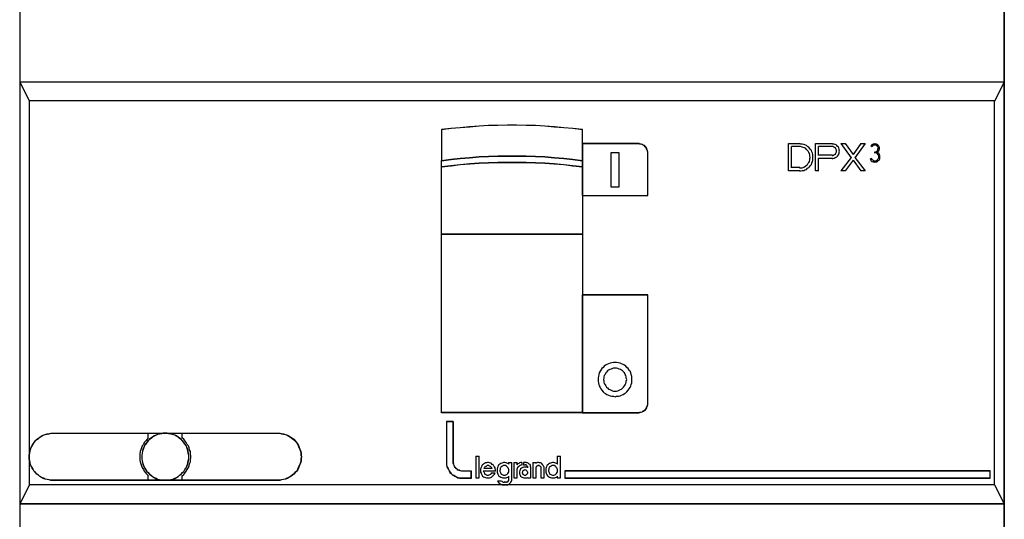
# Model space of a CAD drawing. Header units: millimetres. Extents: x 90978 to 249627, y -61724 to -25992.
# Tile 14 of 21: x 125836 to 125941, y -30636 to -30583. Entities that reach past the tile are written whole.
import ezdxf

# ---------------------------------------------------------------- set-up
doc = ezdxf.new("R2010")
doc.units = ezdxf.units.MM
doc.layers.add('50', color=2, linetype='Continuous')
doc.layers.add('E_0', color=4, linetype='Continuous')

# ---------------------------------------------------------------- blocks, each defined once
blk = doc.blocks.new('A$C3AE4766F')
at = {"layer": '50'}
for points in [[(105.02, 165.02), (0, 165.02), (0, 165.02), (0, 0), (0, 0), (105.02, 0), (105.02, 0), (105.02, 165.02), (105.02, 165.02)], [(105, 165), (0.02, 165), (0.02, 0.02), (105, 0.02), (105, 165)], [(105.02, 105.02), (0, 105.02), (0, 60), (105.02, 60), (105.02, 105.02)], [(105, 105), (0.02, 105), (0.02, 60.02), (105, 60.02), (105, 105)], [(60.04, 99.95), (59.01, 100.07), (58.04, 100.15), (57.03, 100.23), (56, 100.32), (55.03, 100.4), (54.02, 100.4), (52.99, 100.44), (52.02, 100.44), (51, 100.4), (49.99, 100.4), (49.01, 100.32), (47.99, 100.23), (46.98, 100.15), (46, 100.07), (44.98, 99.95), (44.98, 96.63), (46, 96.75), (46.98, 96.87), (47.99, 96.95), (49.01, 97.04), (49.99, 97.08), (51, 97.12), (52.02, 97.12), (52.99, 97.12), (54.02, 97.12), (55.03, 97.08), (56, 97.04), (57.03, 96.95), (58.04, 96.87), (59.01, 96.75), (60.04, 96.63), (60.04, 99.95)], [(60.02, 99.94), (59, 100.05), (58.03, 100.13), (57.02, 100.22), (56, 100.3), (55.03, 100.38), (54.02, 100.38), (52.99, 100.42), (52.02, 100.42), (51, 100.38), (49.99, 100.38), (49.02, 100.3), (48, 100.22), (46.99, 100.13), (46.02, 100.05), (45, 99.94), (45, 96.65), (46.02, 96.77), (46.99, 96.88), (48, 96.97), (49.02, 97.05), (49.99, 97.09), (51, 97.13), (52.02, 97.13), (52.99, 97.13), (54.02, 97.13), (55.03, 97.09), (56, 97.05), (57.02, 96.97), (58.03, 96.88), (59, 96.77), (60.02, 96.65), (60.02, 99.94)], [(60, 98.45), (60, 92.9), (60, 92.9), (67.01, 92.9), (67.01, 92.9), (67.01, 97.43), (67.01, 97.43), (67.01, 97.55), (66.97, 97.67), (66.92, 97.8), (66.88, 97.92), (66.81, 98.05), (66.73, 98.13), (66.64, 98.24), (66.52, 98.28), (66.4, 98.37), (66.27, 98.41), (66.16, 98.41), (66.03, 98.45), (66.03, 98.45), (60, 98.45), (60, 98.45)], [(60.02, 98.43), (60.02, 92.91), (66.99, 92.91), (66.99, 97.42), (66.99, 97.54), (66.95, 97.66), (66.91, 97.78), (66.87, 97.91), (66.79, 98.03), (66.71, 98.11), (66.63, 98.23), (66.5, 98.27), (66.38, 98.35), (66.26, 98.39), (66.14, 98.39), (66.02, 98.43), (60.02, 98.43)], [(60.04, 95.94), (59.01, 96.06), (58.04, 96.19), (57.03, 96.27), (56, 96.35), (55.03, 96.39), (54.02, 96.44), (52.99, 96.44), (52.02, 96.44), (51, 96.44), (49.99, 96.39), (49.01, 96.35), (47.99, 96.27), (46.98, 96.19), (46, 96.06), (44.98, 95.94), (44.98, 96.65), (46, 96.78), (46.98, 96.9), (47.99, 96.98), (49.01, 97.07), (49.99, 97.11), (51, 97.15), (52.02, 97.15), (52.99, 97.15), (54.02, 97.15), (55.03, 97.11), (56, 97.07), (57.03, 96.98), (58.04, 96.9), (59.01, 96.78), (60.04, 96.65), (60.04, 95.94)], [(60.02, 95.96), (59, 96.08), (58.03, 96.2), (57.02, 96.28), (56, 96.36), (55.03, 96.4), (54.02, 96.44), (52.99, 96.44), (52.02, 96.44), (51, 96.44), (49.99, 96.4), (49.02, 96.36), (48, 96.28), (46.99, 96.2), (46.02, 96.08), (45, 95.96), (45, 96.65), (46.02, 96.77), (46.99, 96.89), (48, 96.97), (49.02, 97.05), (49.99, 97.09), (51, 97.13), (52.02, 97.13), (52.99, 97.13), (54.02, 97.13), (55.03, 97.09), (56, 97.05), (57.02, 96.97), (58.03, 96.89), (59, 96.77), (60.02, 96.65), (60.02, 95.96)], [(63.08, 97.51), (63.92, 97.51), (63.92, 97.51), (63.92, 93.79), (63.92, 93.79), (63.08, 93.79), (63.08, 93.79), (63.08, 97.51), (63.08, 97.51)], [(63.1, 97.49), (63.9, 97.49), (63.9, 93.81), (63.1, 93.81), (63.1, 97.49)], [(60.04, 88.76), (44.98, 88.76), (44.98, 95.97), (46, 96.1), (46.98, 96.22), (47.99, 96.3), (49.01, 96.38), (49.99, 96.42), (51, 96.46), (52.02, 96.46), (52.99, 96.46), (54.02, 96.46), (55.03, 96.42), (56, 96.38), (57.03, 96.3), (58.04, 96.22), (59.01, 96.1), (60.04, 95.97), (60.04, 88.76)], [(60.02, 88.78), (45, 88.78), (45, 95.96), (46.02, 96.08), (46.99, 96.21), (48, 96.28), (49.02, 96.36), (49.99, 96.4), (51, 96.44), (52.02, 96.44), (52.99, 96.44), (54.02, 96.44), (55.03, 96.4), (56, 96.36), (57.02, 96.28), (58.03, 96.21), (59, 96.08), (60.02, 95.96), (60.02, 88.78)], [(60.04, 69.73), (44.98, 69.73), (44.98, 88.8), (60.04, 88.8), (60.04, 69.73)], [(60.02, 69.75), (45, 69.75), (45, 88.78), (60.02, 88.78), (60.02, 69.75)], [(60, 82.3), (60, 69.73), (60, 69.73), (66.03, 69.73), (66.03, 69.73), (66.16, 69.78), (66.27, 69.78), (66.4, 69.82), (66.52, 69.9), (66.64, 69.97), (66.73, 70.05), (66.81, 70.14), (66.88, 70.26), (66.92, 70.39), (66.97, 70.51), (67.01, 70.62), (67.01, 70.75), (67.01, 70.75), (67.01, 82.3), (67.01, 82.3), (60, 82.3), (60, 82.3)], [(60.02, 82.28), (60.02, 69.75), (66.02, 69.75), (66.14, 69.79), (66.26, 69.79), (66.38, 69.83), (66.5, 69.92), (66.63, 69.99), (66.71, 70.07), (66.79, 70.15), (66.87, 70.28), (66.91, 70.4), (66.95, 70.52), (66.99, 70.64), (66.99, 70.76), (66.99, 82.28), (60.02, 82.28)], [(65.3, 73.28), (65.3, 73.45), (65.3, 73.61), (65.22, 73.81), (65.18, 73.98), (65.1, 74.15), (65.02, 74.26), (64.9, 74.43), (64.77, 74.55), (64.65, 74.68), (64.52, 74.8), (64.37, 74.88), (64.2, 74.96), (64.03, 75), (63.87, 75.04), (63.67, 75.08), (63.5, 75.08), (63.33, 75.08), (63.14, 75.04), (62.97, 75), (62.8, 74.96), (62.64, 74.88), (62.48, 74.8), (62.35, 74.68), (62.23, 74.55), (62.1, 74.43), (61.98, 74.26), (61.91, 74.15), (61.82, 73.98), (61.78, 73.81), (61.74, 73.61), (61.7, 73.45), (61.7, 73.28), (61.7, 73.07), (61.74, 72.92), (61.78, 72.75), (61.82, 72.58), (61.91, 72.41), (61.98, 72.26), (62.1, 72.13), (62.23, 71.97), (62.35, 71.84), (62.48, 71.77), (62.64, 71.68), (62.8, 71.6), (62.97, 71.52), (63.14, 71.48), (63.33, 71.48), (63.5, 71.43), (63.67, 71.48), (63.87, 71.48), (64.03, 71.52), (64.2, 71.6), (64.37, 71.68), (64.52, 71.77), (64.65, 71.84), (64.77, 71.97), (64.9, 72.13), (65.02, 72.26), (65.1, 72.41), (65.18, 72.58), (65.22, 72.75), (65.3, 72.92), (65.3, 73.07), (65.3, 73.28)], [(64.74, 73.28), (64.7, 73.41), (64.7, 73.57), (64.65, 73.69), (64.57, 73.81), (64.49, 73.98), (64.41, 74.07), (64.33, 74.19), (64.2, 74.27), (64.08, 74.35), (63.95, 74.39), (63.8, 74.43), (63.67, 74.48), (63.5, 74.48), (63.33, 74.48), (63.21, 74.43), (63.09, 74.39), (62.93, 74.35), (62.8, 74.27), (62.68, 74.19), (62.59, 74.07), (62.52, 73.98), (62.43, 73.81), (62.35, 73.69), (62.31, 73.57), (62.31, 73.41), (62.27, 73.28), (62.31, 73.11), (62.31, 73), (62.35, 72.83), (62.43, 72.7), (62.52, 72.58), (62.59, 72.45), (62.68, 72.38), (62.8, 72.25), (62.93, 72.21), (63.09, 72.13), (63.21, 72.08), (63.33, 72.04), (63.5, 72.04), (63.67, 72.04), (63.8, 72.08), (63.95, 72.13), (64.08, 72.21), (64.2, 72.25), (64.33, 72.38), (64.41, 72.45), (64.49, 72.58), (64.57, 72.7), (64.65, 72.83), (64.7, 73), (64.7, 73.11), (64.74, 73.28)], [(46.25, 68.79), (45.51, 68.79), (45.51, 68.79), (45.51, 64.51), (45.51, 64.51), (45.51, 64.31), (45.51, 64.14), (45.55, 63.98), (45.63, 63.82), (45.72, 63.66), (45.8, 63.53), (45.88, 63.36), (46.01, 63.24), (46.13, 63.13), (46.29, 63.04), (46.42, 62.96), (46.59, 62.88), (46.74, 62.79), (46.91, 62.75), (47.08, 62.75), (47.29, 62.75), (47.29, 62.75), (48.19, 62.75), (48.19, 62.75), (48.19, 63.49), (48.19, 63.49), (47.29, 63.49), (47.29, 63.49), (47.12, 63.49), (46.99, 63.53), (46.87, 63.57), (46.74, 63.61), (46.67, 63.7), (46.54, 63.78), (46.46, 63.89), (46.38, 63.98), (46.33, 64.1), (46.29, 64.23), (46.25, 64.35), (46.25, 64.51), (46.25, 64.51), (46.25, 68.79), (46.25, 68.79)], [(46.26, 68.77), (45.53, 68.77), (45.53, 64.51), (45.53, 64.32), (45.53, 64.15), (45.57, 63.99), (45.65, 63.83), (45.73, 63.67), (45.81, 63.54), (45.9, 63.38), (46.02, 63.25), (46.13, 63.14), (46.3, 63.06), (46.42, 62.98), (46.59, 62.89), (46.74, 62.81), (46.91, 62.77), (47.07, 62.77), (47.28, 62.77), (48.17, 62.77), (48.17, 63.5), (47.28, 63.5), (47.11, 63.5), (46.99, 63.54), (46.87, 63.58), (46.74, 63.63), (46.67, 63.71), (46.55, 63.79), (46.46, 63.9), (46.38, 63.99), (46.34, 64.11), (46.3, 64.23), (46.26, 64.36), (46.26, 64.51), (46.26, 68.77)], [(3.53, 67.55), (27.54, 67.55), (27.54, 67.55), (27.75, 67.55), (27.94, 67.5), (28.15, 67.46), (28.35, 67.42), (28.55, 67.34), (28.72, 67.25), (28.92, 67.13), (29.08, 67.01), (29.24, 66.89), (29.37, 66.72), (29.53, 66.56), (29.65, 66.39), (29.73, 66.24), (29.81, 66.03), (29.89, 65.82), (29.98, 65.62), (30.02, 65.42), (30.02, 65.21), (30.06, 65.01), (30.02, 64.8), (30.02, 64.59), (29.98, 64.4), (29.89, 64.19), (29.81, 64.02), (29.73, 63.82), (29.65, 63.66), (29.53, 63.45), (29.37, 63.33), (29.24, 63.17), (29.08, 63.05), (28.92, 62.92), (28.72, 62.8), (28.55, 62.71), (28.35, 62.63), (28.15, 62.6), (27.94, 62.56), (27.75, 62.51), (27.54, 62.51), (27.54, 62.51), (3.53, 62.51), (3.53, 62.51), (3.32, 62.51), (3.13, 62.56), (2.92, 62.6), (2.72, 62.63), (2.52, 62.71), (2.31, 62.8), (2.15, 62.92), (1.99, 63.05), (1.83, 63.17), (1.66, 63.33), (1.54, 63.45), (1.42, 63.66), (1.34, 63.82), (1.22, 64.02), (1.14, 64.19), (1.09, 64.4), (1.05, 64.59), (1.01, 64.8), (1.01, 65.01), (1.01, 65.21), (1.05, 65.42), (1.09, 65.62), (1.14, 65.82), (1.22, 66.03), (1.34, 66.24), (1.42, 66.39), (1.54, 66.56), (1.66, 66.72), (1.83, 66.89), (1.99, 67.01), (2.15, 67.13), (2.31, 67.25), (2.52, 67.34), (2.72, 67.42), (2.92, 67.46), (3.13, 67.5), (3.32, 67.55), (3.53, 67.55), (3.53, 67.55)], [(3.55, 67.53), (27.52, 67.53), (27.73, 67.53), (27.92, 67.48), (28.13, 67.44), (28.34, 67.4), (28.53, 67.32), (28.7, 67.24), (28.9, 67.11), (29.06, 66.99), (29.22, 66.88), (29.35, 66.71), (29.51, 66.55), (29.63, 66.38), (29.71, 66.23), (29.79, 66.02), (29.87, 65.81), (29.96, 65.62), (30, 65.41), (30, 65.2), (30.04, 65.01), (30, 64.8), (30, 64.6), (29.96, 64.4), (29.87, 64.19), (29.79, 64.03), (29.71, 63.83), (29.63, 63.67), (29.51, 63.46), (29.35, 63.34), (29.22, 63.18), (29.06, 63.06), (28.9, 62.93), (28.7, 62.81), (28.53, 62.73), (28.34, 62.65), (28.13, 62.61), (27.92, 62.57), (27.73, 62.53), (27.52, 62.53), (3.55, 62.53), (3.34, 62.53), (3.14, 62.57), (2.94, 62.61), (2.73, 62.65), (2.53, 62.73), (2.33, 62.81), (2.16, 62.93), (2.01, 63.06), (1.84, 63.18), (1.68, 63.34), (1.56, 63.46), (1.44, 63.67), (1.36, 63.83), (1.24, 64.03), (1.15, 64.19), (1.11, 64.4), (1.07, 64.6), (1.03, 64.8), (1.03, 65.01), (1.03, 65.2), (1.07, 65.41), (1.11, 65.62), (1.15, 65.81), (1.24, 66.02), (1.36, 66.23), (1.44, 66.38), (1.56, 66.55), (1.68, 66.71), (1.84, 66.88), (2.01, 66.99), (2.16, 67.11), (2.33, 67.24), (2.53, 67.32), (2.73, 67.4), (2.94, 67.44), (3.14, 67.48), (3.34, 67.53), (3.55, 67.53)], [(18.04, 65.01), (18.04, 65.21), (18, 65.41), (17.96, 65.62), (17.92, 65.82), (17.84, 66.02), (17.76, 66.23), (17.63, 66.39), (17.51, 66.55), (17.38, 66.72), (17.23, 66.89), (17.06, 67), (16.9, 67.12), (16.74, 67.25), (16.53, 67.33), (16.33, 67.41), (16.13, 67.46), (15.92, 67.5), (15.72, 67.54), (15.52, 67.54), (15.31, 67.54), (15.1, 67.5), (14.91, 67.46), (14.7, 67.41), (14.53, 67.33), (14.33, 67.25), (14.17, 67.12), (14, 67), (13.84, 66.89), (13.68, 66.72), (13.56, 66.55), (13.43, 66.39), (13.31, 66.23), (13.23, 66.02), (13.14, 65.82), (13.1, 65.62), (13.07, 65.41), (13.03, 65.21), (13.03, 65.01), (13.03, 64.8), (13.07, 64.59), (13.1, 64.4), (13.14, 64.19), (13.23, 64.02), (13.31, 63.83), (13.43, 63.66), (13.56, 63.45), (13.68, 63.33), (13.84, 63.17), (14, 63.05), (14.17, 62.92), (14.33, 62.8), (14.53, 62.72), (14.7, 62.63), (14.91, 62.6), (15.1, 62.56), (15.31, 62.52), (15.52, 62.52), (15.72, 62.52), (15.92, 62.56), (16.13, 62.6), (16.33, 62.63), (16.53, 62.72), (16.74, 62.8), (16.9, 62.92), (17.06, 63.05), (17.23, 63.17), (17.38, 63.33), (17.51, 63.45), (17.63, 63.66), (17.76, 63.83), (17.84, 64.02), (17.92, 64.19), (17.96, 64.4), (18, 64.59), (18.04, 64.8), (18.04, 65.01)], [(18.03, 65.01), (18.03, 65.2), (17.98, 65.41), (17.95, 65.62), (17.91, 65.81), (17.83, 66.02), (17.75, 66.23), (17.62, 66.38), (17.5, 66.55), (17.38, 66.71), (17.22, 66.88), (17.06, 66.99), (16.89, 67.11), (16.74, 67.24), (16.53, 67.32), (16.32, 67.4), (16.13, 67.44), (15.92, 67.48), (15.71, 67.53), (15.52, 67.53), (15.31, 67.53), (15.11, 67.48), (14.91, 67.44), (14.7, 67.4), (14.54, 67.32), (14.33, 67.24), (14.18, 67.11), (14.01, 66.99), (13.85, 66.88), (13.69, 66.71), (13.57, 66.55), (13.44, 66.38), (13.32, 66.23), (13.24, 66.02), (13.16, 65.81), (13.11, 65.62), (13.08, 65.41), (13.04, 65.2), (13.04, 65.01), (13.04, 64.8), (13.08, 64.6), (13.11, 64.4), (13.16, 64.19), (13.24, 64.03), (13.32, 63.83), (13.44, 63.67), (13.57, 63.46), (13.69, 63.34), (13.85, 63.18), (14.01, 63.06), (14.18, 62.93), (14.33, 62.81), (14.54, 62.73), (14.7, 62.65), (14.91, 62.61), (15.11, 62.57), (15.31, 62.53), (15.52, 62.53), (15.71, 62.53), (15.92, 62.57), (16.13, 62.61), (16.32, 62.65), (16.53, 62.73), (16.74, 62.81), (16.89, 62.93), (17.06, 63.06), (17.22, 63.18), (17.38, 63.34), (17.5, 63.46), (17.62, 63.67), (17.75, 63.83), (17.83, 64.03), (17.91, 64.19), (17.95, 64.4), (17.98, 64.6), (18.03, 64.8), (18.03, 65.01)], [(51.69, 63.05), (51.78, 63.05), (51.86, 63.09), (51.95, 63.13), (51.99, 63.17), (52.08, 63.25), (52.12, 63.33), (52.16, 63.42), (52.16, 63.5), (52.16, 63.59), (52.16, 63.67), (52.12, 63.8), (52.08, 63.84), (52.03, 63.92), (51.95, 64), (51.91, 64.04), (51.82, 64.08), (51.74, 64.08), (51.65, 64.08), (51.57, 64.08), (51.49, 64.04), (51.41, 64), (51.32, 63.92), (51.28, 63.84), (51.24, 63.8), (51.24, 63.67), (51.2, 63.59), (51.2, 63.5), (51.24, 63.42), (51.28, 63.33), (51.32, 63.25), (51.37, 63.17), (51.45, 63.13), (51.54, 63.09), (51.61, 63.05), (51.69, 63.05)], [(56.89, 63.05), (56.98, 63.05), (57.06, 63.09), (57.14, 63.13), (57.18, 63.17), (57.26, 63.25), (57.31, 63.33), (57.35, 63.42), (57.35, 63.5), (57.35, 63.59), (57.35, 63.67), (57.31, 63.8), (57.26, 63.84), (57.22, 63.92), (57.18, 64), (57.1, 64.04), (57.02, 64.08), (56.93, 64.08), (56.85, 64.08), (56.76, 64.08), (56.68, 64.04), (56.6, 64), (56.51, 63.92), (56.47, 63.84), (56.44, 63.8), (56.44, 63.67), (56.39, 63.59), (56.39, 63.5), (56.44, 63.42), (56.47, 63.33), (56.51, 63.25), (56.55, 63.17), (56.64, 63.13), (56.72, 63.09), (56.81, 63.05), (56.89, 63.05)], [(54.18, 63.34), (54.18, 63.38), (54.14, 63.47), (54.1, 63.51), (54.05, 63.56), (54.02, 63.6), (53.98, 63.6), (53.89, 63.64), (53.85, 63.6), (53.76, 63.6), (53.72, 63.56), (53.67, 63.51), (53.63, 63.47), (53.63, 63.38), (53.59, 63.34), (53.63, 63.25), (53.63, 63.22), (53.67, 63.18), (53.72, 63.13), (53.76, 63.09), (53.85, 63.05), (53.89, 63.05), (53.98, 63.05), (54.02, 63.09), (54.05, 63.13), (54.1, 63.18), (54.14, 63.22), (54.18, 63.25), (54.18, 63.34)], [(58.13, 63.52), (58.13, 62.75), (58.13, 62.75), (103.52, 62.75), (103.52, 62.75), (103.52, 63.52), (103.52, 63.52), (58.13, 63.52), (58.13, 63.52)], [(58.15, 63.5), (58.15, 62.77), (103.5, 62.77), (103.5, 63.5), (58.15, 63.5)]]:
    blk.add_lwpolyline(points, close=True, dxfattribs=at)
for points in [[(0, 105.01), (1.04, 103)], [(105.01, 105.01), (103.97, 103)], [(104, 103.02), (1.02, 103.02)], [(1.02, 103.02), (1.02, 62)], [(103.97, 62), (103.97, 103.02)], [(81.99, 98.45), (83.19, 98.45)], [(81.99, 95.54), (81.99, 98.45)], [(82.31, 95.86), (82.31, 98.13)], [(83.19, 98.13), (82.31, 98.13)], [(83.16, 95.54), (83.33, 95.54), (83.45, 95.58), (83.62, 95.58), (83.74, 95.66), (83.91, 95.7), (84.03, 95.82), (84.15, 95.91), (84.24, 95.99), (84.36, 96.11), (84.45, 96.24), (84.49, 96.4), (84.57, 96.52), (84.61, 96.69), (84.61, 96.81), (84.61, 96.97), (84.61, 97.13), (84.61, 97.3), (84.57, 97.43), (84.49, 97.58), (84.45, 97.71), (84.36, 97.83), (84.24, 97.96), (84.15, 98.08), (84.03, 98.15), (83.91, 98.24), (83.74, 98.32), (83.62, 98.36), (83.45, 98.4), (83.33, 98.4), (83.16, 98.45)], [(83.16, 95.86), (83.29, 95.86), (83.45, 95.86), (83.58, 95.9), (83.7, 95.99), (83.83, 96.07), (83.91, 96.15), (84.03, 96.24), (84.11, 96.35), (84.16, 96.43), (84.24, 96.56), (84.28, 96.73), (84.28, 96.85), (84.32, 96.97), (84.28, 97.13), (84.28, 97.26), (84.24, 97.39), (84.16, 97.5), (84.11, 97.63), (84.03, 97.71), (83.91, 97.83), (83.83, 97.92), (83.7, 98), (83.58, 98.04), (83.45, 98.09), (83.29, 98.13), (83.16, 98.13)], [(84.87, 95.54), (84.87, 98.45)], [(84.87, 98.45), (86.68, 98.45)], [(85.2, 97.2), (85.2, 98.13)], [(86.68, 98.13), (85.2, 98.13)], [(86.65, 96.87), (86.74, 96.87), (86.86, 96.91), (86.99, 96.96), (87.07, 97), (87.15, 97.04), (87.24, 97.12), (87.32, 97.25), (87.36, 97.33), (87.41, 97.42), (87.41, 97.53), (87.45, 97.66), (87.41, 97.74), (87.41, 97.87), (87.36, 97.99), (87.32, 98.08), (87.24, 98.15), (87.15, 98.24), (87.07, 98.32), (86.99, 98.36), (86.86, 98.4), (86.74, 98.4), (86.65, 98.45)], [(86.65, 97.2), (86.74, 97.2), (86.82, 97.25), (86.91, 97.29), (87, 97.33), (87.03, 97.42), (87.08, 97.49), (87.12, 97.57), (87.12, 97.66), (87.12, 97.74), (87.08, 97.83), (87.03, 97.91), (87, 98), (86.91, 98.04), (86.82, 98.08), (86.74, 98.13), (86.65, 98.13)], [(87.59, 98.45), (88.67, 96.95)], [(87.59, 98.45), (88.06, 98.45)], [(88.03, 98.45), (88.9, 97.28)], [(89.72, 98.45), (88.88, 97.28)], [(90.16, 98.45), (89.08, 96.95)], [(89.69, 98.45), (90.16, 98.45)], [(91.45, 97.52), (91.54, 97.56), (91.58, 97.61), (91.62, 97.69), (91.67, 97.78), (91.71, 97.86), (91.71, 97.95), (91.71, 98.03), (91.67, 98.12), (91.62, 98.19), (91.58, 98.23), (91.54, 98.32), (91.45, 98.36), (91.37, 98.4), (91.29, 98.4), (91.21, 98.45), (91.12, 98.4), (91.04, 98.4), (90.95, 98.36), (90.87, 98.32), (90.83, 98.23), (90.78, 98.19)], [(90.93, 98.1), (90.78, 98.2)], [(91.21, 97.56), (91.29, 97.56), (91.37, 97.61), (91.41, 97.65), (91.5, 97.69), (91.54, 97.78), (91.54, 97.86), (91.59, 97.95), (91.59, 97.99), (91.54, 98.08), (91.5, 98.15), (91.46, 98.19), (91.37, 98.24), (91.29, 98.28), (91.21, 98.28), (91.17, 98.28), (91.08, 98.28), (90.99, 98.24), (90.95, 98.19), (90.91, 98.12)], [(86.68, 97.23), (85.2, 97.23)], [(85.2, 95.54), (85.2, 96.9)], [(85.2, 96.9), (86.68, 96.9)], [(88.67, 96.98), (87.59, 95.54)], [(88.9, 96.7), (88.03, 95.54)], [(88.88, 96.7), (89.72, 95.54)], [(89.08, 96.98), (90.16, 95.54)], [(90.7, 96.76), (90.79, 96.68), (90.83, 96.6), (90.91, 96.55), (91.04, 96.51), (91.13, 96.51), (91.21, 96.47), (91.33, 96.51), (91.41, 96.51), (91.5, 96.55), (91.58, 96.64), (91.67, 96.68), (91.71, 96.76), (91.75, 96.88), (91.75, 96.97), (91.75, 97.05), (91.75, 97.18), (91.71, 97.26), (91.67, 97.35), (91.62, 97.43), (91.54, 97.47), (91.45, 97.55)], [(90.85, 96.87), (90.7, 96.76)], [(90.83, 96.85), (90.87, 96.76), (90.95, 96.72), (91.04, 96.68), (91.08, 96.63), (91.21, 96.63), (91.3, 96.63), (91.37, 96.63), (91.41, 96.68), (91.5, 96.72), (91.54, 96.8), (91.58, 96.88), (91.63, 96.92), (91.63, 97.05), (91.63, 97.14), (91.63, 97.22), (91.58, 97.26), (91.5, 97.35), (91.46, 97.39), (91.37, 97.43), (91.3, 97.48), (91.21, 97.48)], [(91.2, 97.45), (91.2, 97.59)], [(81.99, 95.57), (83.19, 95.57)], [(83.19, 95.89), (82.31, 95.89)], [(84.87, 95.57), (85.22, 95.57)], [(87.59, 95.57), (88.06, 95.57)], [(89.69, 95.57), (90.16, 95.57)], [(13.71, 67.02), (13.71, 67.54)], [(17.33, 67.02), (17.33, 67.54)], [(13.74, 67.04), (13.58, 66.89), (13.45, 66.72), (13.28, 66.56), (13.19, 66.35), (13.08, 66.19), (12.99, 65.98), (12.91, 65.78), (12.86, 65.58), (12.82, 65.33), (12.82, 65.12), (12.82, 64.93), (12.82, 64.68), (12.86, 64.47), (12.91, 64.27), (12.99, 64.06), (13.08, 63.87), (13.19, 63.66), (13.28, 63.49), (13.45, 63.28), (13.58, 63.13), (13.74, 63)], [(17.33, 63), (17.49, 63.13), (17.62, 63.28), (17.75, 63.49), (17.87, 63.66), (17.99, 63.87), (18.07, 64.06), (18.12, 64.27), (18.2, 64.47), (18.2, 64.68), (18.25, 64.93), (18.25, 65.12), (18.2, 65.33), (18.2, 65.58), (18.12, 65.78), (18.07, 65.98), (17.99, 66.19), (17.87, 66.35), (17.75, 66.56), (17.62, 66.72), (17.49, 66.89), (17.33, 67.04)], [(48.64, 65.1), (48.64, 62.76)], [(48.64, 65.1), (49, 65.1)], [(48.97, 65.1), (48.97, 62.76)], [(50.74, 63.5), (50.74, 63.63), (50.7, 63.71), (50.7, 63.84), (50.65, 63.95), (50.57, 64.04), (50.49, 64.16), (50.4, 64.2), (50.33, 64.29), (50.25, 64.33), (50.12, 64.37), (49.99, 64.41), (49.91, 64.41), (49.78, 64.37), (49.67, 64.37), (49.58, 64.29), (49.46, 64.25), (49.37, 64.16), (49.29, 64.08), (49.25, 63.95), (49.21, 63.88), (49.16, 63.75), (49.16, 63.63), (49.16, 63.5), (49.16, 63.38), (49.21, 63.29), (49.25, 63.18), (49.29, 63.09), (49.37, 62.97), (49.46, 62.88), (49.58, 62.84), (49.67, 62.8), (49.78, 62.76), (49.87, 62.76), (49.99, 62.76), (50.12, 62.76), (50.25, 62.8), (50.33, 62.84), (50.4, 62.92), (50.49, 63.01), (50.57, 63.09), (50.65, 63.18), (50.7, 63.29)], [(50.38, 63.78), (50.33, 63.87), (50.25, 63.95), (50.21, 63.99), (50.12, 64.04), (50.04, 64.08), (49.95, 64.08), (49.87, 64.08), (49.78, 64.04), (49.71, 63.99), (49.62, 63.95), (49.58, 63.87), (49.49, 63.78)], [(52.16, 64.25), (52.08, 64.29), (51.95, 64.33), (51.87, 64.37), (51.74, 64.41), (51.61, 64.41), (51.54, 64.37), (51.41, 64.33), (51.33, 64.29), (51.2, 64.25), (51.12, 64.16), (51.03, 64.08), (50.99, 63.95), (50.96, 63.88), (50.92, 63.75), (50.92, 63.63), (50.92, 63.5), (50.92, 63.38), (50.96, 63.29), (50.99, 63.18), (51.03, 63.09), (51.12, 62.97), (51.2, 62.92), (51.33, 62.84), (51.41, 62.8), (51.54, 62.76), (51.61, 62.76), (51.74, 62.76), (51.87, 62.76), (51.95, 62.8), (52.08, 62.84), (52.16, 62.92)], [(52.13, 64.41), (52.13, 64.22)], [(52.13, 64.41), (52.48, 64.41)], [(52.45, 64.41), (52.45, 62.6)], [(52.7, 64.41), (52.7, 62.76)], [(52.7, 64.41), (53.05, 64.41)], [(53.57, 64.41), (53.44, 64.41), (53.32, 64.37), (53.24, 64.32), (53.11, 64.27), (53.02, 64.18)], [(53.02, 64.41), (53.02, 64.18)], [(53.57, 64.17), (53.44, 64.12), (53.37, 64.08), (53.28, 64.04), (53.19, 63.95), (53.11, 63.88), (53.06, 63.79), (53.02, 63.66), (53.02, 63.57)], [(53.55, 64.41), (53.55, 64.14)], [(53.75, 64.41), (53.75, 64.14)], [(54.03, 64.41), (53.75, 64.41)], [(53.75, 64.17), (53.95, 64.17)], [(54.18, 63.89), (54.18, 63.98), (54.14, 64.03), (54.09, 64.07), (54.04, 64.12), (54.01, 64.17), (53.92, 64.17)], [(54.51, 63.89), (54.47, 63.98), (54.47, 64.11), (54.43, 64.2), (54.34, 64.24), (54.25, 64.33), (54.16, 64.37), (54.08, 64.37), (54, 64.41)], [(54.72, 64.41), (54.72, 62.76)], [(54.72, 64.41), (55.08, 64.41)], [(55.93, 63.78), (55.93, 63.9), (55.89, 63.98), (55.85, 64.07), (55.81, 64.16), (55.72, 64.24), (55.64, 64.33), (55.55, 64.37), (55.43, 64.37), (55.34, 64.41), (55.22, 64.41), (55.14, 64.37), (55.05, 64.33)], [(55.05, 64.41), (55.05, 64.3)], [(55.61, 63.78), (55.61, 63.87), (55.61, 63.9), (55.56, 63.99), (55.52, 64.04), (55.43, 64.04), (55.39, 64.08), (55.35, 64.08), (55.26, 64.08), (55.23, 64.04), (55.14, 64.04), (55.1, 63.99), (55.1, 63.9), (55.05, 63.87), (55.05, 63.78)], [(57.35, 64.25), (57.26, 64.29), (57.14, 64.33), (57.06, 64.37), (56.94, 64.41), (56.81, 64.41), (56.73, 64.37), (56.6, 64.33), (56.52, 64.29), (56.4, 64.25), (56.32, 64.16), (56.23, 64.08), (56.19, 63.95), (56.15, 63.88), (56.1, 63.75), (56.1, 63.63), (56.1, 63.5), (56.1, 63.38), (56.15, 63.29), (56.19, 63.18), (56.23, 63.09), (56.32, 62.97), (56.4, 62.92), (56.52, 62.84), (56.6, 62.8), (56.73, 62.76), (56.81, 62.76), (56.94, 62.76), (57.06, 62.76), (57.14, 62.8), (57.26, 62.84), (57.35, 62.92)], [(57.32, 65.1), (57.32, 64.22)], [(57.32, 65.1), (57.68, 65.1)], [(57.65, 65.1), (57.65, 62.76)], [(13.71, 62.52), (13.71, 63.03)], [(17.33, 62.52), (17.33, 63.03)], [(49.45, 63.52), (50.74, 63.52)], [(49.45, 63.52), (49.49, 63.43), (49.54, 63.34), (49.58, 63.26), (49.62, 63.18), (49.71, 63.13), (49.74, 63.09), (49.83, 63.05), (49.91, 63.05), (50, 63.05), (50.08, 63.09), (50.17, 63.13), (50.25, 63.18), (50.29, 63.22), (50.34, 63.3)], [(49.49, 63.81), (50.38, 63.81)], [(50.31, 63.31), (50.7, 63.31)], [(53.02, 63.6), (53.02, 62.76)], [(54.18, 63.89), (54.1, 63.92), (53.98, 63.92), (53.89, 63.92), (53.77, 63.92), (53.68, 63.89), (53.6, 63.85), (53.51, 63.8), (53.43, 63.72), (53.39, 63.63), (53.35, 63.55), (53.31, 63.42), (53.31, 63.34), (53.31, 63.22), (53.35, 63.14), (53.39, 63.05), (53.43, 62.97), (53.51, 62.88), (53.6, 62.84), (53.68, 62.8), (53.77, 62.76), (53.89, 62.76), (53.98, 62.76), (54.1, 62.76), (54.18, 62.8)], [(54.15, 63.92), (54.15, 63.86)], [(54.49, 63.92), (54.49, 62.76)], [(55.05, 63.81), (55.05, 62.76)], [(55.58, 63.81), (55.58, 62.76)], [(55.9, 63.81), (55.9, 62.76)], [(1.04, 62.02), (0, 60)], [(104, 62.02), (1.02, 62.02)], [(48.64, 62.78), (49, 62.78)], [(50.96, 62.47), (51.35, 62.47)], [(50.96, 62.47), (50.99, 62.38), (51.08, 62.29), (51.16, 62.2), (51.25, 62.12), (51.38, 62.07), (51.46, 62.03), (51.58, 62.03), (51.71, 62)], [(51.32, 62.47), (51.41, 62.42), (51.5, 62.36), (51.57, 62.31), (51.71, 62.31)], [(51.68, 62.34), (51.87, 62.34)], [(51.87, 62.02), (51.68, 62.02)], [(51.84, 62.31), (51.93, 62.31), (51.98, 62.36), (52.07, 62.36), (52.12, 62.45), (52.12, 62.5), (52.16, 62.54), (52.16, 62.63)], [(51.84, 62), (51.97, 62.03), (52.06, 62.03), (52.19, 62.07), (52.27, 62.16), (52.31, 62.24), (52.4, 62.33), (52.44, 62.42), (52.48, 62.5), (52.48, 62.63)], [(52.13, 62.95), (52.13, 62.6)], [(52.7, 62.78), (53.05, 62.78)], [(54.15, 62.83), (54.15, 62.76)], [(54.15, 62.78), (54.51, 62.78)], [(54.72, 62.78), (55.08, 62.78)], [(55.58, 62.78), (55.93, 62.78)], [(57.32, 62.95), (57.32, 62.76)], [(57.32, 62.78), (57.68, 62.78)], [(103.97, 62.02), (105.01, 60)]]:
    blk.add_lwpolyline(points, dxfattribs=at)

msp = doc.modelspace()

# ---------------------------------------------------------------- block references
at = {"layer": 'E_0', "ltscale": 3}
msp.add_blockref('A$C3AE4766F', (125836.267, -30694.801), dxfattribs=at)

doc.saveas('drawing.dxf')
